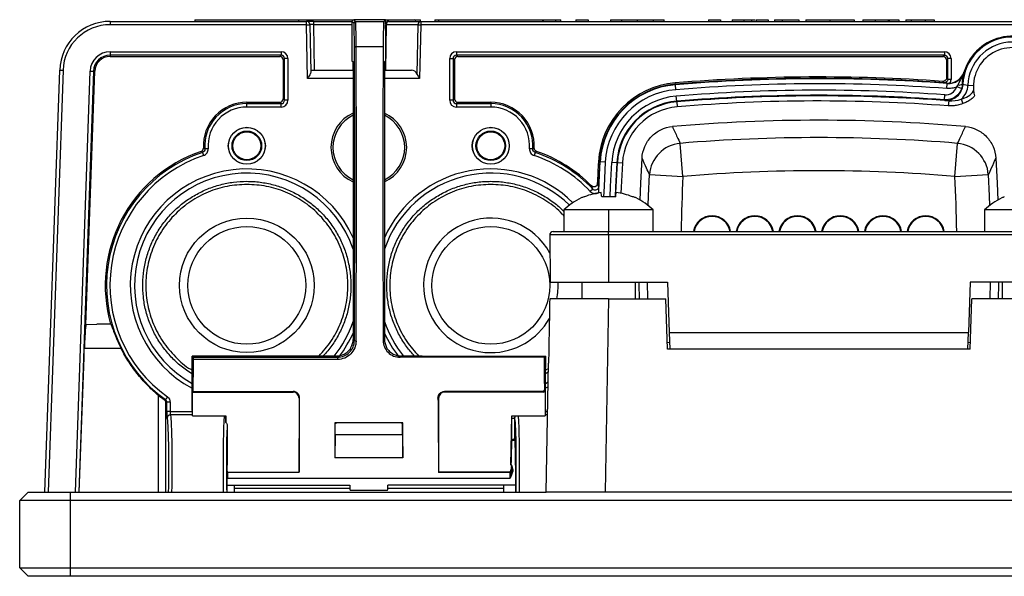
# Model space of a CAD drawing. Header units: millimetres. Extents: x 6 to 590, y 6 to 416.
# Tile 10 of 33: x 211 to 269, y 342 to 375. Entities that reach past the tile are written whole.
import ezdxf

# ---------------------------------------------------------------- set-up
doc = ezdxf.new("R2010")
doc.units = ezdxf.units.MM

msp = doc.modelspace()

# ---------------------------------------------------------------- linework, layer by layer
at = {"color": 7, "linetype": 'Continuous', "lineweight": 25}
for p, q in [((216.135, 375.139), (216.135, 374.939)), ((216.135, 375.139), (227.814, 375.139)), ((221.16, 375.239), (221.16, 375.139)), ((221.16, 375.239), (227.36, 375.239)), ((227.36, 375.139), (227.36, 375.239)), ((227.36, 375.239), (230.61, 375.239)), ((227.814, 374.939), (227.814, 375.139)), ((228.214, 375.139), (227.814, 375.139)), ((228.214, 375.139), (228.214, 374.942)), ((228.214, 375.139), (230.51, 375.139)), ((230.51, 375.139), (230.51, 372.8)), ((230.624, 375.025), (230.51, 375.139)), ((230.61, 375.239), (230.724, 375.125)), ((232.51, 375.239), (230.61, 375.239)), ((230.724, 375.125), (232.396, 375.125)), ((232.51, 375.239), (232.396, 375.125)), ((232.51, 374.976), (232.51, 375.239)), ((232.51, 375.239), (234.21, 375.239)), ((232.707, 375.139), (234.602, 375.139)), ((234.21, 375.239), (234.583, 375.239)), ((234.31, 375.139), (234.31, 375.139)), ((234.583, 375.139), (234.583, 375.239)), ((234.602, 375.139), (234.602, 374.939)), ((234.602, 375.139), (281.164, 375.139)), ((235.436, 375.239), (235.436, 375.139)), ((235.436, 375.239), (235.66, 375.239)), ((235.66, 375.239), (235.66, 375.139)), ((235.66, 375.239), (241.86, 375.239)), ((241.86, 375.139), (241.86, 375.239)), ((241.86, 375.239), (241.87, 375.239)), ((241.87, 375.239), (241.87, 375.139)), ((241.87, 375.239), (242.6, 375.239)), ((242.6, 375.239), (242.6, 375.139)), ((242.6, 375.239), (242.929, 375.239)), ((242.929, 375.139), (242.929, 375.239)), ((243.819, 375.239), (243.819, 375.139)), ((243.819, 375.239), (244.548, 375.239)), ((244.548, 375.239), (244.548, 375.139)), ((245.865, 375.239), (245.865, 375.139)), ((245.865, 375.239), (246.524, 375.239)), ((246.524, 375.239), (246.524, 375.139)), ((246.524, 375.239), (247.469, 375.239)), ((247.469, 375.239), (247.469, 375.139)), ((247.469, 375.239), (248.414, 375.239)), ((248.414, 375.239), (248.414, 375.139)), ((248.414, 375.239), (249.073, 375.239)), ((249.073, 375.139), (249.073, 375.239)), ((251.696, 375.239), (251.696, 375.139)), ((251.696, 375.239), (252.408, 375.239)), ((252.408, 375.239), (252.408, 375.139)), ((253.096, 375.239), (253.096, 375.139)), ((253.096, 375.239), (253.808, 375.239)), ((253.808, 375.239), (253.808, 375.139)), ((254.248, 375.239), (254.248, 375.139)), ((254.54, 375.239), (254.54, 375.139)), ((254.54, 375.239), (254.541, 375.239)), ((254.541, 375.239), (254.541, 375.139)), ((254.541, 375.239), (255.252, 375.239)), ((255.252, 375.239), (255.252, 375.139)), ((255.622, 375.239), (255.622, 375.139)), ((255.622, 375.239), (256.087, 375.239)), ((256.087, 375.239), (256.087, 375.139)), ((256.087, 375.239), (257.061, 375.239)), ((257.061, 375.239), (257.061, 375.139)), ((257.475, 375.239), (257.475, 375.139)), ((258.915, 375.239), (258.915, 375.139)), ((258.915, 375.239), (258.915, 375.239)), ((258.915, 375.239), (258.915, 375.139)), ((260.354, 375.239), (260.354, 375.139)), ((260.862, 375.239), (260.862, 375.139)), ((261.608, 375.239), (261.608, 375.139)), ((262.369, 375.239), (262.369, 375.139)), ((262.369, 375.239), (262.384, 375.239)), ((262.384, 375.239), (262.384, 375.139)), ((262.384, 375.239), (262.437, 375.239)), ((262.437, 375.239), (262.437, 375.139)), ((262.437, 375.239), (263.018, 375.239)), ((263.018, 375.239), (263.018, 375.139)), ((263.42, 375.239), (263.42, 375.139)), ((263.42, 375.239), (263.751, 375.239)), ((263.751, 375.239), (263.751, 375.139)), ((264.58, 375.239), (264.58, 375.139)), ((265.116, 375.239), (265.116, 375.139)), ((227.814, 374.939), (216.135, 374.939)), ((227.814, 374.939), (228.014, 374.942)), ((227.869, 371.739), (227.814, 374.939)), ((228.014, 374.942), (228.063, 372.139)), ((228.214, 374.942), (228.261, 372.239)), ((230.51, 374.942), (228.214, 374.942)), ((232.551, 374.942), (232.503, 372.239)), ((232.503, 374.706), (232.507, 374.942)), ((234.446, 374.942), (232.551, 374.942)), ((234.38, 372.002), (234.446, 374.942)), ((234.446, 374.942), (234.602, 374.939)), ((234.602, 374.939), (234.53, 371.739)), ((281.164, 374.939), (234.602, 374.939)), ((232.363, 373.618), (230.756, 373.618)), ((216.135, 373.332), (226.304, 373.332)), ((216.135, 373.332), (216.135, 373.132)), ((226.304, 373.132), (216.135, 373.132)), ((216.135, 373.132), (216.135, 373.052)), ((216.135, 373.052), (226.223, 373.052)), ((226.223, 373.052), (226.304, 373.132)), ((226.304, 373.332), (226.304, 373.132)), ((226.503, 372.932), (226.423, 372.852)), ((226.423, 372.852), (226.423, 370.526)), ((226.503, 370.445), (226.503, 372.932)), ((226.703, 372.932), (226.503, 372.932)), ((226.703, 372.932), (226.703, 370.445)), ((230.51, 372.8), (230.571, 372.739)), ((232.449, 372.739), (232.501, 372.79)), ((236.317, 370.445), (236.317, 372.932)), ((236.317, 372.932), (236.517, 372.932)), ((236.517, 372.932), (236.517, 370.445)), ((236.597, 372.852), (236.517, 372.932)), ((236.597, 372.852), (236.597, 370.526)), ((236.717, 373.332), (265.716, 373.332)), ((236.717, 373.332), (236.717, 373.132)), ((265.716, 373.132), (236.717, 373.132)), ((236.717, 373.132), (236.797, 373.052)), ((236.797, 373.052), (265.635, 373.052)), ((265.635, 373.052), (265.716, 373.132)), ((265.716, 373.332), (265.716, 373.132)), ((265.916, 372.932), (265.835, 372.852)), ((265.835, 372.852), (265.835, 371.77)), ((265.916, 371.683), (265.916, 372.932)), ((266.115, 372.932), (265.916, 372.932)), ((266.115, 372.932), (266.115, 371.683)), ((212.26, 347.139), (213.137, 372.244)), ((213.337, 372.237), (212.46, 347.139)), ((213.137, 372.244), (213.337, 372.237)), ((228.061, 372.239), (230.58, 372.239)), ((230.58, 372.239), (230.58, 356.23)), ((232.44, 372.239), (232.44, 356.23)), ((232.44, 372.239), (234.045, 372.239)), ((232.46, 372.239), (232.469, 372.758)), ((214.068, 347.139), (214.943, 372.18)), ((215.142, 372.174), (214.268, 347.139)), ((214.697, 357.101), (215.223, 372.171)), ((214.943, 372.18), (215.142, 372.174)), ((215.142, 372.174), (215.223, 372.171)), ((230.58, 371.739), (227.869, 371.739)), ((234.53, 371.739), (232.44, 371.739)), ((266.115, 371.683), (265.916, 371.683)), ((266.899, 372.161), (266.914, 372.144)), ((249.728, 371.399), (249.722, 371.479)), ((249.729, 371.392), (249.728, 371.399)), ((249.731, 371.373), (249.729, 371.392)), ((249.755, 371.074), (249.731, 371.373)), ((265.701, 371.477), (265.701, 371.484)), ((265.863, 371.145), (265.885, 371.444)), ((265.885, 371.444), (265.871, 371.464)), ((266.735, 371.14), (266.451, 371.238)), ((266.788, 371.415), (266.818, 371.39)), ((226.423, 370.526), (226.503, 370.445)), ((226.703, 370.445), (226.503, 370.445)), ((236.517, 370.445), (236.317, 370.445)), ((236.517, 370.445), (236.597, 370.526)), ((249.812, 370.393), (249.787, 370.692)), ((265.717, 370.47), (265.739, 370.77)), ((265.746, 370.438), (265.717, 370.47)), ((266.72, 370.507), (266.812, 370.246)), ((224.26, 370.326), (224.26, 370.246)), ((224.26, 370.326), (226.223, 370.326)), ((224.26, 370.046), (224.26, 370.246)), ((224.26, 370.246), (226.304, 370.246)), ((226.304, 370.046), (224.26, 370.046)), ((226.304, 370.246), (226.223, 370.326)), ((226.304, 370.046), (226.304, 370.246)), ((236.797, 370.326), (236.717, 370.246)), ((236.717, 370.246), (238.76, 370.246)), ((236.717, 370.246), (236.717, 370.046)), ((238.76, 370.046), (236.717, 370.046)), ((236.797, 370.326), (238.76, 370.326)), ((238.76, 370.326), (238.76, 370.246)), ((238.76, 370.246), (238.76, 370.046)), ((249.815, 370.355), (249.812, 370.393)), ((249.815, 370.355), (249.84, 370.056)), ((265.974, 370.413), (265.951, 370.114)), ((221.96, 367.567), (221.76, 367.552)), ((241.26, 367.552), (241.061, 367.567)), ((250.18, 365.923), (250.016, 367.886)), ((266.34, 365.923), (266.504, 367.886)), ((221.624, 367.348), (221.687, 367.158)), ((241.396, 367.348), (241.333, 367.158)), ((245.236, 366.784), (245.156, 366.789)), ((245.236, 366.784), (245.243, 366.784)), ((245.262, 366.783), (245.243, 366.784)), ((245.562, 366.766), (245.262, 366.783)), ((246.244, 366.728), (245.944, 366.744)), ((246.282, 366.725), (246.244, 366.728)), ((246.582, 366.709), (246.282, 366.725)), ((248.19, 366.023), (250.18, 365.923)), ((266.34, 365.923), (268.33, 366.023)), ((244.818, 365.166), (244.673, 365.029)), ((245.163, 365.295), (245.17, 365.295)), ((243.11, 363.925), (243.11, 362.639)), ((245.76, 363.925), (243.11, 363.925)), ((245.76, 363.925), (245.76, 362.639)), ((248.41, 363.925), (245.76, 363.925)), ((248.41, 362.639), (248.41, 363.925)), ((268.11, 363.925), (268.11, 362.639)), ((270.76, 363.925), (268.11, 363.925)), ((242.262, 362.437), (242.286, 359.639)), ((245.76, 362.437), (242.262, 362.437)), ((242.462, 362.639), (245.76, 362.639)), ((245.76, 362.437), (245.76, 362.639)), ((245.76, 362.639), (270.76, 362.639)), ((270.76, 362.437), (245.76, 362.437)), ((245.76, 362.437), (245.76, 359.639)), ((242.286, 359.639), (245.76, 359.639)), ((244.162, 359.639), (244.162, 358.639)), ((245.76, 359.639), (249.26, 359.639)), ((247.358, 358.639), (247.358, 359.639)), ((248.092, 358.639), (248.073, 359.639)), ((249.26, 359.639), (249.365, 356.639)), ((267.26, 359.639), (267.155, 356.639)), ((270.76, 359.639), (267.26, 359.639)), ((268.447, 359.639), (268.428, 358.639)), ((269.162, 359.639), (269.162, 358.639)), ((245.76, 358.639), (242.261, 358.639)), ((245.76, 358.639), (245.559, 347.139)), ((245.76, 358.639), (249.16, 358.639)), ((249.265, 355.639), (249.16, 358.639)), ((267.255, 355.639), (267.36, 358.639)), ((270.76, 358.639), (267.36, 358.639)), ((215.35, 357.116), (214.697, 357.101)), ((216.176, 357.139), (215.348, 357.139)), ((249.365, 356.639), (267.155, 356.639)), ((249.365, 356.639), (249.4, 355.639)), ((267.12, 355.639), (267.155, 356.639)), ((230.58, 356.23), (230.653, 356.157)), ((232.366, 356.156), (232.44, 356.23)), ((249.251, 356.048), (249.385, 356.055)), ((267.135, 356.055), (267.27, 356.048)), ((216.788, 355.691), (214.602, 355.691)), ((221.01, 354.565), (221.01, 355.239)), ((221.01, 355.239), (221.086, 355.163)), ((228.332, 355.239), (221.01, 355.239)), ((229.571, 355.239), (228.332, 355.239)), ((229.647, 355.163), (229.571, 355.239)), ((233.449, 355.239), (233.371, 355.161)), ((234.688, 355.239), (233.449, 355.239)), ((234.688, 355.239), (242.01, 355.239)), ((242.01, 355.239), (241.932, 355.161)), ((242.01, 355.239), (242.01, 354.565)), ((267.255, 355.639), (249.265, 355.639)), ((221.086, 355.163), (229.647, 355.163)), ((229.647, 355.033), (221.088, 355.033)), ((229.647, 355.163), (229.647, 355.033)), ((241.932, 355.161), (233.371, 355.161)), ((242.059, 347.139), (242.193, 354.812)), ((221.01, 352.039), (221.01, 354.565)), ((242.01, 352.039), (242.01, 354.565)), ((242.184, 354.295), (242.01, 354.188)), ((242.01, 353.607), (242.174, 353.702)), ((221.076, 353.13), (221.036, 353.09)), ((221.036, 351.678), (221.036, 353.09)), ((221.036, 353.09), (227.01, 353.09)), ((221.076, 353.13), (227.01, 353.13)), ((227.01, 353.09), (227.01, 353.13)), ((241.844, 353.13), (236.01, 353.13)), ((236.01, 353.13), (236.01, 353.09)), ((241.884, 353.09), (236.01, 353.09)), ((241.884, 353.09), (241.844, 353.13)), ((241.944, 353.231), (241.984, 353.19)), ((241.984, 353.19), (241.984, 351.678)), ((219.536, 352.814), (219.42, 352.651)), ((219.503, 351.932), (219.503, 352.489)), ((219.703, 352.489), (219.503, 352.489)), ((219.703, 352.489), (219.703, 351.932)), ((227.399, 352.739), (227.362, 352.739)), ((227.362, 352.739), (227.362, 348.335)), ((235.659, 352.739), (235.622, 352.739)), ((235.659, 352.739), (235.659, 348.361)), ((219.703, 351.932), (219.503, 351.932)), ((219.703, 351.932), (221.025, 351.932)), ((221.034, 351.739), (219.728, 351.739)), ((242.14, 351.739), (241.986, 351.739)), ((241.996, 351.932), (242.143, 351.932)), ((219.52, 351.529), (219.517, 351.532)), ((221.036, 351.678), (223.01, 351.678)), ((223.017, 351.287), (223.01, 351.678)), ((223.01, 351.678), (223.01, 351.433)), ((233.536, 351.272), (229.484, 351.272)), ((229.484, 351.272), (229.51, 351.245)), ((229.51, 350.57), (229.51, 351.245)), ((229.51, 351.245), (229.567, 351.245)), ((229.592, 351.271), (229.567, 351.245)), ((233.428, 351.271), (233.453, 351.245)), ((233.51, 351.245), (233.453, 351.245)), ((233.536, 351.272), (233.51, 351.245)), ((233.51, 350.57), (233.51, 351.245)), ((239.957, 348.739), (240.01, 351.678)), ((240.01, 351.678), (241.984, 351.678)), ((240.01, 350.239), (240.01, 351.678)), ((240.167, 351.532), (240.01, 351.532)), ((240.167, 351.532), (240.167, 350.309)), ((240.17, 351.529), (240.167, 351.532)), ((223.09, 351.108), (223.09, 349.296)), ((229.51, 350.57), (229.493, 349.188)), ((229.51, 350.57), (233.51, 350.57)), ((233.51, 350.57), (233.527, 349.188)), ((240.01, 350.239), (240.197, 350.239)), ((233.527, 349.188), (229.493, 349.188)), ((223.086, 347.139), (223.087, 348.739)), ((223.087, 348.328), (223.11, 348.333)), ((223.126, 348.335), (227.362, 348.335)), ((235.659, 348.361), (239.91, 348.361)), ((239.91, 348.312), (235.659, 348.312)), ((239.91, 348.361), (239.91, 348.312)), ((239.91, 348.361), (239.974, 348.323)), ((239.91, 347.977), (239.91, 348.312)), ((239.955, 348.435), (240.008, 348.403)), ((240.01, 348.739), (239.957, 348.739)), ((239.989, 348.545), (240.024, 348.541)), ((240.233, 348.739), (240.234, 347.139)), ((223.11, 347.977), (239.91, 347.977)), ((211.26, 347.139), (210.76, 346.639)), ((211.26, 347.139), (213.76, 347.139)), ((213.76, 347.139), (213.76, 346.639)), ((213.76, 347.139), (242.059, 347.139)), ((223.086, 347.56), (230.381, 347.56)), ((223.503, 347.56), (223.506, 347.37)), ((230.386, 347.37), (223.506, 347.37)), ((223.506, 347.37), (223.51, 347.139)), ((232.624, 347.239), (230.397, 347.239)), ((239.514, 347.37), (232.634, 347.37)), ((240.234, 347.56), (232.64, 347.56)), ((239.514, 347.37), (239.51, 347.139)), ((239.518, 347.56), (239.514, 347.37)), ((245.559, 347.139), (242.059, 347.139)), ((270.961, 347.139), (245.559, 347.139)), ((213.76, 346.639), (210.76, 346.639)), ((210.76, 342.639), (210.76, 346.639)), ((213.76, 346.639), (213.76, 342.639)), ((322.76, 346.639), (213.76, 346.639)), ((210.76, 342.639), (213.76, 342.639)), ((210.76, 342.639), (211.26, 342.139)), ((213.76, 342.639), (213.76, 342.139)), ((213.76, 342.639), (322.76, 342.639)), ((213.76, 342.139), (211.26, 342.139)), ((322.76, 342.139), (213.76, 342.139))]:
    msp.add_line(p, q, dxfattribs=at)
at = {"color": 7, "linetype": 'Continuous', "lineweight": 25, "flags": 128}
for points in [[(265.835, 371.77), (265.842, 371.762), (265.879, 371.722), (265.916, 371.683)], [(265.701, 371.484), (265.687, 371.499), (265.628, 371.563), (265.621, 371.57)], [(267.116, 371.352), (267.43, 371.328), (267.443, 371.327)], [(247.629, 364.515), (247.669, 365.51), (247.747, 367.008)], [(268.773, 367.008), (268.852, 365.51), (268.891, 364.515)], [(245.175, 364.938), (245.191, 365.34), (245.262, 366.783)], [(245.562, 366.766), (245.491, 365.328), (245.467, 364.708)], [(245.85, 364.707), (245.874, 365.312), (245.944, 366.744)], [(246.244, 366.728), (246.174, 365.299), (246.15, 364.689)], [(246.197, 364.934), (246.212, 365.297), (246.282, 366.725)], [(246.582, 366.709), (246.512, 365.285), (246.497, 364.912)], [(248.115, 364.187), (248.135, 364.77), (248.19, 366.023)], [(268.33, 366.023), (268.385, 364.77), (268.406, 364.187)], [(247.596, 358.639), (247.579, 359.508), (247.577, 359.639)], [(268.943, 359.639), (268.941, 359.508), (268.925, 358.639)], [(242.169, 353.41), (242.06, 353.349), (242.01, 353.323)], [(219.503, 352.489), (219.478, 352.475), (219.445, 352.459)], [(223.11, 348.333), (223.11, 348.288), (223.11, 348.244), (223.11, 348.199), (223.11, 348.155), (223.11, 348.11), (223.11, 348.066), (223.11, 348.022), (223.11, 347.977)]]:
    msp.add_lwpolyline(points, dxfattribs=at)
at = {"color": 7, "linetype": 'Continuous', "lineweight": 25}
for centre, radius in [((224.26, 367.739), 1.1), ((224.26, 367.739), 1.091), ((238.76, 367.739), 1.1), ((238.76, 367.739), 1.091), ((224.26, 367.739), 0.88), ((224.26, 367.739), 0.83), ((238.76, 367.739), 0.88), ((238.76, 367.739), 0.83), ((224.26, 359.439), 4), ((224.26, 359.439), 3.5), ((238.76, 359.439), 3.5)]:
    msp.add_circle(centre, radius, dxfattribs=at)
for centre, radius, start, end in [((216.135, 372.139), 3, 90, 178), ((227.814, 374.939), 0.2, 1, 90), ((230.724, 375.025), 0.1, 90.02044, 179.97956), ((232.707, 374.939), 0.2, 90, 179), ((232.731, 374.959), 0.181, 97.73399, 185.32344), ((234.626, 374.959), 0.181, 97.73399, 185.32344), ((216.135, 372.139), 2.8, 90, 178), ((232.529, 374.022), 0.92, 88.63585, 91.36415), ((269.76, 371.259), 2.945, 290.4235, 177.43979), ((269.76, 371.259), 3, 37.78728, 162.50101), ((230.734, 373.494), 0.126, 79.77154, 127.92049), ((269.76, 371.259), 2.646, 291.00021, 177.97593), ((269.76, 371.259), 2.318, 275.28252, 193.92366), ((216.135, 372.139), 1.193, 90, 178), ((216.135, 372.139), 0.993, 90, 178), ((216.135, 372.139), 0.913, 90, 178), ((258.26, 268.846), 102.987, 85.90148, 94.75575), ((258.26, 268.846), 102.907, 85.85339, 94.75575), ((258.26, 268.846), 102.9, 85.75814, 94.75575), ((258.26, 268.846), 102.881, 85.74973, 94.75575), ((250.135, 366.509), 4.987, 94.75575, 176.78273), ((250.135, 366.509), 4.907, 94.75575, 176.78273), ((250.135, 366.509), 4.9, 94.75575, 176.78273), ((250.135, 366.509), 4.881, 94.75575, 176.78273), ((250.135, 366.509), 4.581, 94.75575, 176.78273), ((258.26, 268.846), 102.581, 85.74973, 94.75575), ((258.26, 268.846), 102.197, 85.80339, 94.75575), ((265.819, 371.435), 1, 311.2364, 357.43459), ((266.595, 371.685), 0.331, 257.90863, 305.64302), ((265.953, 371.381), 1.163, 311.2786, 358.56734), ((250.135, 366.509), 4.197, 94.75575, 176.78273), ((258.26, 268.846), 101.897, 85.80339, 94.75575), ((258.26, 268.846), 101.859, 85.65684, 94.75575), ((265.819, 371.435), 1, 265.79107, 311.23708), ((224.26, 367.739), 2.587, 90, 182.97662), ((224.26, 367.739), 2.507, 90, 184.26566), ((224.26, 367.739), 2.307, 90, 184.26566), ((238.76, 367.739), 2.587, 357.02338, 90), ((238.76, 367.739), 2.507, 355.73434, 90), ((238.76, 367.739), 2.307, 355.73434, 90), ((250.135, 366.509), 3.897, 94.75575, 176.78273), ((250.135, 366.509), 3.859, 94.75575, 176.78273), ((250.135, 366.509), 3.559, 94.75575, 176.78273), ((258.26, 268.846), 101.559, 85.65684, 94.75575), ((231.51, 367.639), 2.25, 114.41943, 245.58057), ((231.51, 367.638), 2.133, 115.85801, 244.14199), ((231.51, 367.639), 2.25, 294.41943, 65.58057), ((231.51, 367.638), 2.133, 295.85801, 64.14199), ((258.26, 268.846), 100.413, 85.02465, 94.97535), ((258.26, 268.846), 99.382, 85.24186, 94.75814), ((250.199, 365.88), 2.014, 95.20875, 175.92006), ((266.321, 365.88), 2.014, 4.07994, 84.79125), ((224.26, 359.439), 8.417, 108.84494, 195.95244), ((224.26, 359.439), 8.337, 108.43216, 234.50512), ((224.26, 359.439), 8.137, 108.43216, 234.50512), ((238.76, 359.439), 8.137, 43.39117, 71.56784), ((238.76, 359.439), 8.337, 43.39117, 71.56784), ((238.76, 359.439), 8.417, 44.64508, 71.15506), ((224.26, 359.439), 6.926, 24.15062, 242.01477), ((238.76, 359.439), 6.926, 45.24105, 155.84938), ((347.981, 361.009), 102.987, 176.78273, 177.50865), ((347.981, 361.009), 102.9, 176.78273, 177.80364), ((347.981, 361.009), 102.907, 176.78273, 177.61291), ((224.26, 359.439), 6.676, 18.80115, 240.86848), ((238.76, 359.439), 6.676, 45.58672, 161.19885), ((347.981, 361.009), 97.924, 177.12352, 179.04624), ((258.26, 268.846), 97.412, 85.24186, 94.75814), ((168.54, 361.009), 97.924, 0.95376, 2.87648), ((245.76, 361.229), 3.78, 115.59167, 134.51197), ((245.76, 361.229), 3.78, 113.0583, 115.59167), ((245.751, 361.198), 3.785, 96.5778, 111.99727), ((242.206, 364.341), 3.172, 6.6243, 11.20732), ((249.314, 364.341), 3.172, 168.79268, 173.3757), ((245.769, 361.198), 3.785, 68.00273, 83.4222), ((245.76, 361.229), 3.78, 64.40833, 66.95418), ((245.76, 361.229), 3.78, 45.48803, 64.40833), ((270.76, 361.229), 3.78, 115.59167, 134.51197), ((270.76, 361.229), 3.78, 113.0583, 115.59167), ((238.76, 359.439), 4, 28.62176, 270), ((251.91, 362.459), 1.12, 90, 170.75164), ((251.91, 362.459), 1.083, 90, 170.43229), ((251.91, 362.459), 1.12, 9.24836, 90), ((251.91, 362.459), 1.083, 9.56771, 90), ((254.45, 362.459), 1.12, 90, 170.75164), ((254.45, 362.459), 1.083, 90, 170.43229), ((254.45, 362.459), 1.12, 9.24836, 90), ((254.45, 362.459), 1.083, 9.56771, 90), ((256.99, 362.459), 1.12, 90, 170.75164), ((256.99, 362.459), 1.083, 90, 170.43229), ((256.99, 362.459), 1.12, 9.24836, 90), ((256.99, 362.459), 1.083, 9.56771, 90), ((259.53, 362.459), 1.12, 90, 170.75164), ((259.53, 362.459), 1.083, 90, 170.43229), ((259.53, 362.459), 1.12, 9.24836, 90), ((259.53, 362.459), 1.083, 9.56771, 90), ((262.07, 362.459), 1.12, 90, 170.75164), ((262.07, 362.459), 1.083, 90, 170.43229), ((262.07, 362.459), 1.12, 9.24836, 90), ((262.07, 362.459), 1.083, 9.56771, 90), ((264.61, 362.459), 1.12, 90, 170.75164), ((264.61, 362.459), 1.083, 90, 170.43229), ((264.61, 362.459), 1.12, 9.24836, 90), ((264.61, 362.459), 1.083, 9.56771, 90), ((242.462, 362.439), 0.2, 90, 180.5), ((238.76, 359.439), 4, 348.46304, 2.86598), ((224.26, 359.439), 6.676, 321.01507, 341.19885), ((238.76, 359.439), 6.676, 198.80115, 218.98493), ((238.76, 359.439), 4, 270, 330.45874), ((224.26, 359.439), 6.926, 322.59251, 335.84938), ((238.76, 359.439), 6.926, 204.15062, 217.56038), ((230.73, 356.248), 0.119, 229.323, 280.67875), ((227.01, 352.739), 0.352, 0, 90), ((236.01, 352.739), 0.352, 90, 180), ((202.85, 384.077), 35.526, 297.69583, 297.8012), ((219.717, 351.532), 0.2, 148.56641, 179.92522), ((239.912, 348.483), 0.171, 269.25371, 290.94301), ((239.973, 348.037), 0.368, 76.15881, 84.53261), ((240.228, 347.793), 0.775, 102.54567, 105.21)]:
    msp.add_arc(centre, radius, start, end, dxfattribs=at)
for centre, major_axis, ratio, start_param, end_param in [((230.61, 375.139), (0.0707, -0.0707), 0.999695, 2.356347, 3.926839), ((230.724, 373.125), (0, 2), 0.016582, 4.961392, 6.265732), ((232.396, 373.125), (0, 2), 0.017455, 0.017453, 1.321793), ((234.21, 375.139), (0.0908, 0.0425), 0.997618, 5.846246, 7.415211), ((228.214, 374.939), (0.2, -0.003), 0.017429, 1.57171, 3.142201), ((230.624, 373.125), (0, 1.9), 0.017455, 4.961392, 6.265732), ((232.501, 363.176), (0.001, 11.532), 0.000303, 0.017451, 0.585023), ((230.083, 365.239), (0, 33.9), 0.017455, 4.441185, 4.961392), ((230.183, 365.239), (0, 34), 0.017404, 4.441185, 4.961392), ((232.938, 365.239), (0, 34), 0.017455, 1.321793, 1.841237), ((226.223, 372.851), (-0.142, -0.142), 0.998783, 2.356803, 3.926382), ((226.303, 372.932), (-0.283, -0.283), 0.998783, 2.356803, 3.926382), ((226.303, 372.932), (0.142, 0.142), 0.996359, 5.498396, 7.067974), ((236.717, 372.932), (-0.283, 0.283), 0.998783, 5.498396, 7.067974), ((236.717, 372.932), (0.142, -0.142), 0.996359, 2.356803, 3.926382), ((236.798, 372.851), (-0.142, 0.142), 0.998783, 5.498396, 7.067974), ((265.635, 372.851), (-0.142, -0.142), 0.998783, 2.356803, 3.926382), ((265.715, 372.932), (-0.283, -0.283), 0.998783, 2.356803, 3.926382), ((265.715, 372.932), (0.142, 0.142), 0.996359, 5.498396, 7.067974), ((230.571, 372.239), (0, 0.5), 0.017455, 4.712389, 6.283185), ((232.449, 372.239), (0, 0.5), 0.017455, 0, 1.570796), ((234.034, 371.739), (0.031, 0.499), 0.798894, 5.316947, 6.332629), ((226.223, 370.526), (-0.142, 0.142), 0.998783, 2.356803, 3.926382), ((226.303, 370.446), (-0.283, 0.283), 0.998783, 2.356803, 3.926382), ((226.303, 370.446), (0.142, -0.142), 0.996359, 5.498396, 7.067974), ((236.717, 370.446), (-0.283, -0.283), 0.998783, 5.498396, 7.067974), ((236.717, 370.446), (0.142, 0.142), 0.996359, 2.356803, 3.926382), ((236.798, 370.526), (-0.142, -0.142), 0.998783, 5.498396, 7.067974), ((245.625, 350.874), (7.001, 401.076), 0.008725, 1.551586, 1.561056), ((229.58, 356.23), (0.707, -0.707), 0.999695, 0.271911, 0.785246), ((233.44, 356.23), (-0.707, -0.707), 0.999695, 5.497939, 6.011274), ((220.521, 365.239), (0, 34), 0.017455, 4.348256, 4.40752), ((221.086, 355.063), (0, 0.1), 0.017455, 4.40752, 6.265732), ((242.499, 365.239), (0, 34), 0.017455, 1.871732, 1.931763), ((241.884, 353.19), (0.0707, -0.0707), 0.999695, 5.502227, 7.068431), ((226.847, 365.239), (0, 34), 0.017455, 4.192043, 4.335911), ((236.173, 365.239), (0, 34), 0.017455, 1.947274, 2.091927), ((219.517, 351.932), (0, 0.4), 0.034921, 1.570796, 3.106686), ((219.717, 351.932), (0, 0.2), 0.069842, 1.570796, 3.106686), ((219.728, 348.739), (0, 3), 0.032593, 4.149853, 6.283185), ((221.01, 348.739), (0, 3.3), 0.017455, 5.811323, 6.283185), ((242.01, 348.739), (0, 3.3), 0.017455, 0, 0.471862), ((219.528, 348.739), (0, 2.8), 0.034921, 6.23945, 6.36569), ((219.528, 348.739), (0, 2.8), 0.034921, 4.104143, 6.23945), ((222.943, 348.739), (0, 3), 0.032593, 0.201358, 2.133333), ((229.755, 365.239), (0, 34), 0.008727, 1.994128, 2.062434), ((233.266, 365.239), (0, 34), 0.008727, 4.220751, 4.289057), ((240.367, 351.532), (0.142, -0.142), 0.996359, 3.108836, 3.926382), ((240.178, 348.739), (0, 2.8), 0.034921, 6.23945, 6.36569), ((240.178, 348.739), (0, 2.8), 0.034921, 4.104143, 6.23945), ((240.378, 348.739), (0, 3), 0.032593, 4.149853, 6.081827), ((223.142, 348.739), (0, 2.8), 0.034921, 0.562404, 2.179042), ((239.983, 348.739), (0.027, 1.5), 0.017452, 0.000318, 1.571111), ((240.178, 348.739), (0, 1.6), 0.034921, 4.712389, 6.476245), ((223.143, 348.739), (0, 1.6), 0.034921, 1.215375, 1.570796), ((235.66, 348.361), (0, 0.1), 0.017455, 1.570796, 2.091927), ((230.397, 348.739), (0, 1.5), 0.017455, 2.475057, 3.141593), ((232.624, 348.739), (0, 1.5), 0.017455, 3.141593, 3.808128)]:
    msp.add_ellipse(centre, major_axis=major_axis, ratio=ratio, start_param=start_param, end_param=end_param, dxfattribs=at)
for points, knots in [([(253.808, 375.239), (253.826, 375.239), (253.861, 375.239), (253.914, 375.239), (253.966, 375.239), (254.018, 375.239), (254.07, 375.239), (254.126, 375.239), (254.186, 375.239), (254.227, 375.239), (254.248, 375.239)], [0, 0, 0, 0, 0.147751, 0.28618, 0.414638, 0.532885, 0.645437, 0.759813, 0.877411, 1, 1, 1, 1]), ([(254.248, 375.239), (254.301, 375.239), (254.38, 375.239), (254.453, 375.239), (254.471, 375.239), (254.477, 375.239)], [0, 0, 0, 0, 0.574666, 0.863471, 1, 1, 1, 1]), ([(257.475, 375.239), (257.477, 375.239), (257.48, 375.239), (257.5, 375.239), (257.531, 375.239), (257.575, 375.239), (257.63, 375.239), (257.696, 375.239), (257.776, 375.239), (257.866, 375.239), (257.967, 375.239), (258.077, 375.239), (258.195, 375.239), (258.323, 375.239), (258.459, 375.239), (258.603, 375.239), (258.756, 375.239), (258.861, 375.239), (258.915, 375.239)], [0, 0, 0, 0, 0.076722, 0.149543, 0.218568, 0.284527, 0.347832, 0.408752, 0.468442, 0.527056, 0.585091, 0.641836, 0.698357, 0.755073, 0.813213, 0.872791, 0.934936, 1, 1, 1, 1]), ([(258.915, 375.239), (258.969, 375.239), (259.074, 375.239), (259.227, 375.239), (259.372, 375.239), (259.508, 375.239), (259.636, 375.239), (259.754, 375.239), (259.864, 375.239), (259.964, 375.239), (260.055, 375.239), (260.133, 375.239), (260.201, 375.239), (260.255, 375.239), (260.298, 375.239), (260.329, 375.239), (260.349, 375.239), (260.352, 375.239), (260.354, 375.239)], [0, 0, 0, 0, 0.065331, 0.127463, 0.187306, 0.245435, 0.302139, 0.358649, 0.415382, 0.473205, 0.531807, 0.591333, 0.652367, 0.715659, 0.781529, 0.850487, 0.923294, 1, 1, 1, 1]), ([(260.862, 375.239), (260.862, 375.239), (260.862, 375.239), (260.87, 375.239), (260.883, 375.239), (260.903, 375.239), (260.927, 375.239), (260.959, 375.239), (260.994, 375.239), (261.037, 375.239), (261.085, 375.239), (261.14, 375.239), (261.202, 375.239), (261.27, 375.239), (261.345, 375.239), (261.427, 375.239), (261.515, 375.239), (261.576, 375.239), (261.608, 375.239)], [0, 0, 0, 0, 0.078332, 0.152287, 0.222627, 0.289761, 0.353332, 0.414529, 0.472982, 0.530125, 0.585484, 0.640164, 0.694792, 0.750317, 0.807644, 0.86796, 0.931759, 1, 1, 1, 1]), ([(261.608, 375.239), (261.647, 375.239), (261.725, 375.239), (261.837, 375.239), (261.941, 375.239), (262.037, 375.239), (262.127, 375.239), (262.212, 375.239), (262.294, 375.239), (262.343, 375.239), (262.369, 375.239)], [0, 0, 0, 0, 0.133899, 0.260174, 0.381484, 0.500335, 0.619236, 0.741892, 0.868306, 1, 1, 1, 1]), ([(263.751, 375.239), (263.751, 375.239), (263.751, 375.239), (263.76, 375.239), (263.774, 375.239), (263.795, 375.239), (263.822, 375.239), (263.855, 375.239), (263.894, 375.239), (263.94, 375.239), (263.993, 375.239), (264.054, 375.239), (264.123, 375.239), (264.2, 375.239), (264.284, 375.239), (264.375, 375.239), (264.475, 375.239), (264.544, 375.239), (264.58, 375.239)], [0, 0, 0, 0, 0.073647, 0.143225, 0.209334, 0.272507, 0.33248, 0.390803, 0.446882, 0.502257, 0.557283, 0.612125, 0.668602, 0.727328, 0.788866, 0.854821, 0.924654, 1, 1, 1, 1]), ([(264.58, 375.239), (264.608, 375.239), (264.663, 375.239), (264.743, 375.239), (264.817, 375.239), (264.907, 375.239), (265.006, 375.239), (265.081, 375.239), (265.116, 375.239)], [0, 0, 0, 0, 0.1555, 0.302249, 0.440441, 0.569074, 0.801056, 1, 1, 1, 1]), ([(228.063, 372.139), (228.063, 372.087), (228.033, 372.021), (227.958, 371.883), (227.914, 371.811), (227.869, 371.739)], [0, 0, 0, 0, 0.5, 0.5, 1, 1, 1, 1]), ([(265.835, 371.77), (265.835, 371.714), (265.811, 371.66), (265.731, 371.586), (265.676, 371.566), (265.621, 371.57)], [0, 0, 0, 0, 0.5, 0.5, 1, 1, 1, 1]), ([(265.916, 371.683), (265.916, 371.628), (265.892, 371.574), (265.812, 371.499), (265.756, 371.48), (265.701, 371.484)], [0, 0, 0, 0, 0.5, 0.5, 1, 1, 1, 1]), ([(265.885, 371.444), (266.11, 371.427), (266.335, 371.487), (266.708, 371.742), (266.847, 371.928), (266.914, 372.144)], [0, 0, 0, 0, 0.5, 0.5, 1, 1, 1, 1]), ([(266.052, 371.467), (266.243, 371.488), (266.43, 371.566), (266.728, 371.81), (266.84, 371.975), (266.899, 372.161)], [0, 0, 0, 0, 0.5, 0.5, 1, 1, 1, 1]), ([(266.526, 371.361), (266.557, 371.43), (266.593, 371.495), (266.667, 371.622), (266.705, 371.684), (266.81, 371.874), (266.871, 372.006), (266.914, 372.144)], [0, 0, 0, 0, 0.25, 0.25, 0.5, 0.5, 1, 1, 1, 1]), ([(266.788, 371.415), (266.793, 371.503), (266.801, 371.585), (266.82, 371.735), (266.832, 371.805), (266.845, 371.87)], [0, 0, 0, 0, 0.5, 0.5, 1, 1, 1, 1]), ([(265.739, 370.77), (265.893, 370.758), (266.048, 370.799), (266.303, 370.967), (266.401, 371.094), (266.451, 371.238)], [0, 0, 0, 0, 0.5, 0.5, 1, 1, 1, 1]), ([(266.451, 371.238), (266.358, 371.2), (266.26, 371.173), (266.063, 371.142), (265.963, 371.137), (265.863, 371.145)], [0, 0, 0, 0, 0.5, 0.5, 1, 1, 1, 1]), ([(266.596, 370.876), (266.497, 370.74), (266.361, 370.63), (266.056, 370.489), (265.886, 370.458), (265.717, 370.47)], [0, 0, 0, 0, 0.5, 0.5, 1, 1, 1, 1]), ([(265.974, 370.413), (265.9, 370.42), (265.844, 370.425), (265.767, 370.433), (265.747, 370.436), (265.746, 370.438)], [0, 0, 0, 0, 0.5, 0.5, 1, 1, 1, 1]), ([(266.72, 370.507), (266.866, 370.55), (267.005, 370.608), (267.261, 370.77), (267.378, 370.875), (267.456, 371.008)], [0, 0, 0, 0, 0.5, 0.5, 1, 1, 1, 1]), ([(267.51, 370.701), (267.491, 370.679), (267.419, 370.598), (267.271, 370.473), (267.055, 370.341), (266.895, 370.278), (266.812, 370.246)], [0, 0, 0, 0, 0.104352, 0.3874238, 0.683618, 1, 1, 1, 1]), ([(266.812, 370.246), (266.761, 370.229), (266.662, 370.196), (266.512, 370.158), (266.367, 370.13), (266.225, 370.113), (266.087, 370.107), (265.996, 370.111), (265.951, 370.114)], [0, 0, 0, 0, 0.182935, 0.358396, 0.527045, 0.689627, 0.846973, 1, 1, 1, 1]), ([(247.747, 367.008), (247.761, 367.246), (247.816, 367.476), (248.005, 367.913), (248.136, 368.11), (248.382, 368.367), (248.471, 368.444), (248.662, 368.583), (248.764, 368.644), (249.085, 368.797), (249.314, 368.86), (249.552, 368.881)], [0, 0, 0, 0, 0.25, 0.25, 0.5, 0.5, 0.625, 0.625, 0.75, 0.75, 1, 1, 1, 1]), ([(249.552, 368.881), (249.647, 368.674), (249.744, 368.467), (249.841, 368.259), (249.899, 368.135), (249.958, 368.01), (250.016, 367.886)], [0, 0, 0, 0, 0.003716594, 0.003716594, 0.003716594, 0.005949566, 0.005949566, 0.005949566, 0.005949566]), ([(266.504, 367.886), (266.563, 368.01), (266.621, 368.135), (266.679, 368.259), (266.777, 368.467), (266.873, 368.674), (266.969, 368.881)], [0, 0, 0, 0, 0.002232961, 0.002232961, 0.002232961, 0.005949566, 0.005949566, 0.005949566, 0.005949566]), ([(266.969, 368.881), (267.206, 368.86), (267.434, 368.798), (267.756, 368.644), (267.857, 368.584), (268.047, 368.446), (268.138, 368.367), (268.302, 368.196), (268.375, 368.105), (268.505, 367.909), (268.563, 367.803), (268.704, 367.478), (268.759, 367.246), (268.773, 367.008)], [0, 0, 0, 0, 0.25, 0.25, 0.375, 0.375, 0.5, 0.5, 0.625, 0.625, 0.75, 0.75, 1, 1, 1, 1]), ([(221.541, 367.405), (221.582, 367.419), (221.618, 367.446), (221.667, 367.518), (221.679, 367.561), (221.676, 367.604)], [0, 0, 0, 0, 0.5, 0.5, 1, 1, 1, 1]), ([(221.76, 367.552), (221.764, 367.508), (221.752, 367.464), (221.703, 367.39), (221.666, 367.362), (221.624, 367.348)], [0, 0, 0, 0, 0.5, 0.5, 1, 1, 1, 1]), ([(221.676, 367.604), (221.679, 367.603), (221.681, 367.602), (221.683, 367.6), (221.709, 367.584), (221.735, 367.568), (221.76, 367.552)], [-0.000193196, -0.000193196, -0.000193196, -0.000193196, 0, 0, 0, 0.002115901, 0.002115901, 0.002115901, 0.002115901]), ([(221.687, 367.158), (221.772, 367.186), (221.845, 367.242), (221.943, 367.39), (221.966, 367.479), (221.96, 367.567)], [0, 0, 0, 0, 0.5, 0.5, 1, 1, 1, 1]), ([(241.061, 367.567), (241.054, 367.479), (241.077, 367.39), (241.176, 367.242), (241.248, 367.186), (241.333, 367.158)], [0, 0, 0, 0, 0.5, 0.5, 1, 1, 1, 1]), ([(241.396, 367.348), (241.354, 367.362), (241.317, 367.39), (241.268, 367.464), (241.257, 367.508), (241.26, 367.552)], [0, 0, 0, 0, 0.5, 0.5, 1, 1, 1, 1]), ([(241.26, 367.552), (241.286, 367.568), (241.311, 367.584), (241.337, 367.6), (241.339, 367.602), (241.342, 367.603), (241.344, 367.604)], [0, 0, 0, 0, 0.002115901, 0.002115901, 0.002115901, 0.002309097, 0.002309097, 0.002309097, 0.002309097]), ([(241.479, 367.405), (241.438, 367.419), (241.402, 367.446), (241.354, 367.518), (241.342, 367.561), (241.344, 367.604)], [0, 0, 0, 0, 0.5, 0.5, 1, 1, 1, 1]), ([(221.624, 367.348), (221.608, 367.359), (221.592, 367.37), (221.576, 367.381), (221.566, 367.388), (221.557, 367.394), (221.548, 367.4), (221.546, 367.402), (221.544, 367.403), (221.541, 367.405)], [0, 0, 0, 0, 0.00135038, 0.00135038, 0.00135038, 0.002115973, 0.002115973, 0.002115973, 0.002309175, 0.002309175, 0.002309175, 0.002309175]), ([(241.479, 367.405), (241.477, 367.403), (241.474, 367.402), (241.472, 367.4), (241.456, 367.389), (241.439, 367.377), (241.422, 367.366), (241.414, 367.36), (241.405, 367.354), (241.396, 367.348)], [-0.000193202, -0.000193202, -0.000193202, -0.000193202, 0, 0, 0, 0.001386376, 0.001386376, 0.001386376, 0.002115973, 0.002115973, 0.002115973, 0.002115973]), ([(248.19, 366.023), (248.132, 366.15), (248.075, 366.277), (248.018, 366.404), (247.927, 366.606), (247.837, 366.807), (247.747, 367.008)], [0, 0, 0, 0, 0.002234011, 0.002234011, 0.002234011, 0.005776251, 0.005776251, 0.005776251, 0.005776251]), ([(268.773, 367.008), (268.684, 366.807), (268.594, 366.606), (268.503, 366.404), (268.446, 366.277), (268.388, 366.15), (268.33, 366.023)], [0, 0, 0, 0, 0.003542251, 0.003542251, 0.003542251, 0.005776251, 0.005776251, 0.005776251, 0.005776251]), ([(221.01, 354.173), (220.788, 354.321), (220.344, 354.619), (219.758, 355.169), (219.243, 355.786), (218.813, 356.465), (218.474, 357.194), (218.233, 357.961), (218.093, 358.752), (218.055, 359.555), (218.123, 360.356), (218.293, 361.142), (218.563, 361.899), (218.929, 362.615), (219.384, 363.277), (219.921, 363.876), (220.531, 364.399), (221.203, 364.839), (221.927, 365.19), (222.685, 365.439), (223.467, 365.598), (223.994, 365.617), (224.26, 365.627)], [0, 0, 0, 0, 0.049922, 0.099997, 0.150072, 0.200145, 0.25022, 0.300295, 0.350368, 0.400442, 0.450517, 0.50059, 0.550665, 0.60074, 0.650813, 0.700888, 0.750963, 0.801036, 0.85111, 0.901186, 0.95019, 1, 1, 1, 1]), ([(224.26, 365.442), (223.867, 365.42), (223.081, 365.375), (221.948, 365.018), (220.903, 364.463), (219.988, 363.711), (219.236, 362.796), (218.678, 361.751), (218.334, 360.618), (218.218, 359.439), (218.334, 358.26), (218.678, 357.128), (219.234, 356.078), (219.995, 355.18), (220.606, 354.614), (220.982, 354.417), (221.01, 354.401)], [0, 0, 0, 0, 0.076439, 0.152879, 0.229318, 0.305758, 0.382197, 0.458637, 0.535076, 0.611516, 0.687955, 0.764395, 0.840834, 0.917274, 0.993713, 1, 1, 1, 1]), ([(224.26, 365.627), (224.394, 365.625), (224.794, 365.617), (225.458, 365.527), (226.235, 365.322), (226.979, 365.017), (227.677, 364.619), (228.318, 364.134), (228.891, 363.57), (229.386, 362.936), (229.796, 362.245), (230.112, 361.506), (230.329, 360.732), (230.446, 359.936), (230.459, 359.133), (230.366, 358.334), (230.173, 357.554), (229.881, 356.805), (229.489, 356.104), (229.122, 355.577), (228.861, 355.313), (228.788, 355.239)], [0, 0, 0, 0, 0.027909, 0.083813, 0.139716, 0.195623, 0.251527, 0.307431, 0.363337, 0.419242, 0.475145, 0.531051, 0.586956, 0.642859, 0.698766, 0.75467, 0.810574, 0.86648, 0.922385, 0.978288, 1, 1, 1, 1]), ([(228.542, 355.239), (228.791, 355.518), (229.302, 356.091), (229.84, 357.129), (230.187, 358.259), (230.302, 359.439), (230.186, 360.618), (229.842, 361.751), (229.284, 362.796), (228.533, 363.711), (227.617, 364.463), (226.572, 365.018), (225.439, 365.375), (224.653, 365.42), (224.26, 365.442)], [0, 0, 0, 0, 0.07953, 0.163209, 0.246888, 0.330567, 0.414246, 0.497925, 0.581605, 0.665284, 0.748963, 0.832642, 0.916321, 1, 1, 1, 1]), ([(234.221, 355.239), (234.062, 355.421), (233.726, 355.804), (233.315, 356.466), (232.974, 357.194), (232.733, 357.961), (232.593, 358.752), (232.555, 359.555), (232.623, 360.356), (232.793, 361.142), (233.063, 361.899), (233.429, 362.615), (233.884, 363.277), (234.421, 363.876), (235.031, 364.399), (235.703, 364.839), (236.427, 365.19), (237.185, 365.441), (237.836, 365.567), (238.361, 365.62), (238.627, 365.625), (238.76, 365.627)], [0, 0, 0, 0, 0.05059, 0.106522, 0.162456, 0.218391, 0.274323, 0.330257, 0.386191, 0.442124, 0.498058, 0.553992, 0.609924, 0.665858, 0.721793, 0.777725, 0.833659, 0.889594, 0.944333, 0.972108, 1, 1, 1, 1]), ([(238.76, 365.442), (238.367, 365.42), (237.581, 365.375), (236.448, 365.018), (235.403, 364.463), (234.488, 363.711), (233.736, 362.796), (233.178, 361.751), (232.834, 360.618), (232.718, 359.439), (232.833, 358.259), (233.18, 357.129), (233.719, 356.091), (234.229, 355.518), (234.478, 355.239)], [0, 0, 0, 0, 0.083679, 0.167358, 0.251037, 0.334716, 0.418395, 0.502075, 0.585754, 0.669433, 0.753112, 0.836791, 0.92047, 1, 1, 1, 1]), ([(238.76, 365.627), (238.894, 365.625), (239.294, 365.617), (239.958, 365.527), (240.735, 365.322), (241.48, 365.018), (242.175, 364.616), (242.713, 364.227), (242.988, 363.946), (243.076, 363.856)], [0, 0, 0, 0, 0.083611, 0.251095, 0.418577, 0.586068, 0.753552, 0.921033, 1, 1, 1, 1]), ([(243.11, 363.556), (243.076, 363.599), (242.795, 363.948), (242.106, 364.454), (241.075, 365.021), (239.938, 365.375), (239.153, 365.42), (238.76, 365.442)], [0, 0, 0, 0, 0.033931, 0.275448, 0.516965, 0.758483, 1, 1, 1, 1]), ([(245.091, 365.486), (245.087, 365.408), (245.035, 365.335), (244.891, 365.28), (244.803, 365.299), (244.749, 365.354)], [0, 0, 0, 0, 0.5, 0.5, 1, 1, 1, 1]), ([(245.163, 365.295), (245.162, 365.256), (245.149, 365.217), (245.103, 365.154), (245.071, 365.129), (244.997, 365.101), (244.956, 365.099), (244.88, 365.117), (244.845, 365.137), (244.818, 365.166)], [0, 0, 0, 0, 0.25, 0.25, 0.5, 0.5, 0.75, 0.75, 1, 1, 1, 1]), ([(244.334, 364.707), (244.314, 364.707), (244.281, 364.706), (244.281, 364.706), (244.281, 364.706)], [0, 0, 0, 0, 0.594519, 1, 1, 1, 1]), ([(244.673, 365.029), (244.734, 364.964), (244.814, 364.922), (244.989, 364.894), (245.079, 364.91), (245.156, 364.952)], [0, 0, 0, 0, 0.5, 0.5, 1, 1, 1, 1]), ([(247.239, 364.706), (247.24, 364.706), (247.245, 364.706), (247.222, 364.706), (247.194, 364.707), (247.187, 364.707)], [0, 0, 0, 0, 0.1877, 0.778981, 1, 1, 1, 1]), ([(214.697, 357.101), (214.689, 357.068), (214.682, 357.015), (214.666, 356.859), (214.657, 356.756), (214.644, 356.569), (214.64, 356.5), (214.631, 356.356), (214.627, 356.28), (214.619, 356.12), (214.615, 356.036), (214.608, 355.866), (214.605, 355.779), (214.602, 355.691)], [0, 0, 0, 0, 0.25, 0.25, 0.5, 0.5, 0.625, 0.625, 0.75, 0.75, 0.875, 0.875, 1, 1, 1, 1]), ([(216.176, 357.118), (216.179, 357.12), (216.188, 357.125), (216.253, 356.95), (216.368, 356.642), (216.534, 356.23), (216.686, 355.897), (216.774, 355.719), (216.788, 355.691)], [0, 0, 0, 0, 0.1311711, 0.3354066, 0.5420563, 0.7500009, 0.9607914, 1, 1, 1, 1]), ([(229.647, 355.163), (229.918, 355.163), (230.18, 355.277), (230.455, 355.554), (230.527, 355.663), (230.626, 355.902), (230.652, 356.028), (230.653, 356.157)], [0, 0, 0, 0, 0.5, 0.5, 0.75, 0.75, 1, 1, 1, 1]), ([(230.753, 356.131), (230.752, 355.988), (230.724, 355.848), (230.615, 355.585), (230.535, 355.464), (230.333, 355.26), (230.211, 355.176), (229.943, 355.064), (229.796, 355.033), (229.647, 355.033)], [0, 0, 0, 0, 0.25, 0.25, 0.5, 0.5, 0.75, 0.75, 1, 1, 1, 1]), ([(232.366, 356.156), (232.367, 356.026), (232.392, 355.899), (232.491, 355.661), (232.564, 355.551), (232.748, 355.366), (232.859, 355.29), (233.102, 355.188), (233.236, 355.161), (233.371, 355.161)], [0, 0, 0, 0, 0.25, 0.25, 0.5, 0.5, 0.75, 0.75, 1, 1, 1, 1]), ([(219.01, 352.887), (218.815, 353.052), (218.613, 353.236), (218.207, 353.645), (218.002, 353.872), (217.615, 354.349), (217.431, 354.601), (217.089, 355.13), (216.93, 355.408), (216.788, 355.691)], [0, 0, 0, 0, 0.25, 0.25, 0.5, 0.5, 0.75, 0.75, 1, 1, 1, 1]), ([(229.571, 355.239), (229.584, 355.239), (229.594, 355.239), (229.615, 355.239), (229.625, 355.24), (229.656, 355.241), (229.677, 355.243), (229.738, 355.25), (229.778, 355.257), (229.898, 355.285), (229.976, 355.313), (230.129, 355.394), (230.203, 355.445), (230.34, 355.574), (230.402, 355.651), (230.451, 355.739)], [0, 0, 0, 0, 0.03125, 0.03125, 0.0625, 0.0625, 0.125, 0.125, 0.25, 0.25, 0.5, 0.5, 0.75, 0.75, 1, 1, 1, 1]), ([(232.569, 355.739), (232.619, 355.651), (232.68, 355.575), (232.816, 355.446), (232.89, 355.395), (233.044, 355.314), (233.122, 355.285), (233.242, 355.257), (233.283, 355.25), (233.344, 355.243), (233.364, 355.241), (233.395, 355.24), (233.405, 355.239), (233.426, 355.239), (233.436, 355.239), (233.449, 355.239)], [0, 0, 0, 0, 0.25, 0.25, 0.5, 0.5, 0.75, 0.75, 0.875, 0.875, 0.9375, 0.9375, 0.96875, 0.96875, 1, 1, 1, 1]), ([(242.194, 354.83), (242.194, 354.829), (242.194, 354.828), (242.194, 354.827), (242.194, 354.825), (242.194, 354.823), (242.194, 354.822), (242.193, 354.818), (242.193, 354.814), (242.193, 354.812)], [0.00001233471, 0.00001233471, 0.00001233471, 0.00001233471, 0.00001539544, 0.00001539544, 0.00001539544, 0.00002480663, 0.00002480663, 0.00002480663, 0.00005161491, 0.00005161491, 0.00005161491, 0.00005161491]), ([(242.194, 354.841), (242.194, 354.841), (242.194, 354.84), (242.194, 354.84), (242.194, 354.839), (242.194, 354.838), (242.194, 354.837), (242.194, 354.836), (242.194, 354.835), (242.194, 354.834), (242.194, 354.833), (242.194, 354.832), (242.194, 354.831), (242.194, 354.831), (242.194, 354.831), (242.194, 354.83), (242.194, 354.83), (242.194, 354.83), (242.194, 354.83)], [0, 0, 0, 0, 0.00000154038, 0.00000154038, 0.00000154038, 0.00000442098, 0.00000442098, 0.00000442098, 0.00000730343, 0.00000730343, 0.00000730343, 0.00001096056, 0.00001096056, 0.00001096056, 0.00001135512, 0.00001135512, 0.00001135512, 0.00001233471, 0.00001233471, 0.00001233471, 0.00001233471]), ([(242.194, 354.841), (242.194, 354.84), (242.194, 354.839), (242.194, 354.838), (242.194, 354.837), (242.194, 354.836), (242.194, 354.835)], [0, 0, 0, 0, 0.000003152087, 0.000003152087, 0.000003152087, 0.000006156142, 0.000006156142, 0.000006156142, 0.000006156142]), ([(242.01, 354.401), (242.039, 354.416), (242.105, 354.447), (242.159, 354.496), (242.188, 354.523)], [0, 0, 0, 0, 0.446359, 1, 1, 1, 1]), ([(227.399, 352.739), (227.399, 352.838), (227.361, 352.937), (227.221, 353.084), (227.117, 353.13), (227.01, 353.13)], [0, 0, 0, 0, 0.5, 0.5, 1, 1, 1, 1]), ([(235.622, 352.739), (235.621, 352.838), (235.659, 352.937), (235.8, 353.084), (235.903, 353.13), (236.01, 353.13)], [0, 0, 0, 0, 0.5, 0.5, 1, 1, 1, 1]), ([(241.844, 353.13), (241.845, 353.13), (241.845, 353.13), (241.846, 353.13), (241.857, 353.13), (241.867, 353.132), (241.877, 353.136), (241.887, 353.139), (241.896, 353.144), (241.905, 353.15), (241.913, 353.157), (241.92, 353.165), (241.926, 353.173), (241.932, 353.182), (241.937, 353.193), (241.94, 353.203), (241.942, 353.212), (241.944, 353.221), (241.944, 353.231)], [0.000647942, 0.000647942, 0.000647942, 0.000647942, 0.0006495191, 0.0006495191, 0.0006495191, 0.0006812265, 0.0006812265, 0.0006812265, 0.0007128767, 0.0007128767, 0.0007128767, 0.0007454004, 0.0007454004, 0.0007454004, 0.0007801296, 0.0007801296, 0.0007801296, 0.0008099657, 0.0008099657, 0.0008099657, 0.0008099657]), ([(219.445, 352.459), (219.445, 352.491), (219.438, 352.522), (219.409, 352.578), (219.387, 352.603), (219.362, 352.621)], [0, 0, 0, 0, 0.5, 0.5, 1, 1, 1, 1]), ([(219.454, 347.139), (219.454, 347.603), (219.453, 348.067), (219.452, 348.531), (219.451, 348.995), (219.451, 349.459), (219.45, 349.923), (219.449, 350.387), (219.448, 350.851), (219.447, 351.315), (219.447, 351.696), (219.446, 352.077), (219.445, 352.459)], [0.006968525, 0.006968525, 0.006968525, 0.006968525, 0.00836223, 0.00836223, 0.00836223, 0.009755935, 0.009755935, 0.009755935, 0.01114964, 0.01114964, 0.01114964, 0.012294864, 0.012294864, 0.012294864, 0.012294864]), ([(219.729, 351.736), (219.722, 351.737), (219.688, 351.741), (219.633, 351.719), (219.581, 351.68), (219.551, 351.639), (219.537, 351.612), (219.532, 351.599), (219.53, 351.594)], [0, 0, 0, 0, 0.061642, 0.291105, 0.483447, 0.668978, 0.88372, 1, 1, 1, 1]), ([(219.52, 351.529), (219.52, 351.532), (219.52, 351.547), (219.526, 351.583), (219.535, 351.619), (219.55, 351.636), (219.551, 351.636)], [0, 0, 0, 0, 0.073659, 0.395245, 0.99411, 1, 1, 1, 1]), ([(223.017, 351.287), (223.042, 351.264), (223.06, 351.236), (223.084, 351.174), (223.09, 351.141), (223.09, 351.108)], [0, 0, 0, 0, 0.5, 0.5, 1, 1, 1, 1]), ([(240.17, 351.529), (240.17, 351.532), (240.17, 351.547), (240.176, 351.583), (240.185, 351.619), (240.2, 351.636), (240.201, 351.636)], [0, 0, 0, 0, 0.073659, 0.395245, 0.99411, 1, 1, 1, 1]), ([(240.233, 351.678), (240.222, 351.666), (240.199, 351.639), (240.187, 351.612), (240.182, 351.599), (240.18, 351.594)], [0, 0, 0, 0, 0.352035, 0.772385, 1, 1, 1, 1]), ([(240.167, 350.309), (240.164, 350.304), (240.158, 350.295), (240.12, 350.279), (240.069, 350.266), (240.028, 350.262), (240.01, 350.261)], [0, 0, 0, 0, 0.263082, 0.52608, 0.790138, 1, 1, 1, 1]), ([(223.087, 348.4), (223.094, 348.387), (223.108, 348.365), (223.121, 348.344), (223.126, 348.335)], [0, 0, 0, 0, 0.592889, 1, 1, 1, 1]), ([(239.989, 348.545), (239.996, 348.607), (240.003, 348.669), (240.009, 348.731), (240.01, 348.734), (240.01, 348.736), (240.01, 348.739)], [0, 0, 0, 0, 0.0001875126, 0.0001875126, 0.0001875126, 0.0001952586, 0.0001952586, 0.0001952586, 0.0001952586]), ([(240.024, 348.541), (240.022, 348.575), (240.02, 348.61), (240.017, 348.644), (240.015, 348.673), (240.013, 348.702), (240.011, 348.731), (240.011, 348.734), (240.01, 348.736), (240.01, 348.739)], [0, 0, 0, 0, 0.0001039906, 0.0001039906, 0.0001039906, 0.0001907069, 0.0001907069, 0.0001907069, 0.0001987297, 0.0001987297, 0.0001987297, 0.0001987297]), ([(240.059, 348.549), (240.055, 348.568), (240.05, 348.587), (240.045, 348.605), (240.035, 348.647), (240.023, 348.689), (240.012, 348.731), (240.011, 348.734), (240.011, 348.736), (240.01, 348.739)], [0, 0, 0, 0, 0.000057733, 0.000057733, 0.000057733, 0.0001884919, 0.0001884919, 0.0001884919, 0.0001962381, 0.0001962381, 0.0001962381, 0.0001962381]), ([(223.086, 348.106), (223.094, 348.064), (223.101, 348.021), (223.11, 347.98), (223.11, 347.977)], [0, 0, 0, 0, 0.943902, 1, 1, 1, 1]), ([(223.11, 347.977), (223.109, 347.979), (223.101, 347.999), (223.093, 348.02), (223.086, 348.039)], [0, 0, 0, 0, 0.110452, 1, 1, 1, 1])]:
    msp.add_open_spline(points, degree=3, knots=knots, dxfattribs=at)
for points in [[(234.38, 372.002), (234.42, 371.919), (234.476, 371.828), (234.53, 371.739)], [(266.052, 371.467), (266.093, 371.531), (266.115, 371.606), (266.115, 371.683)], [(266.845, 371.87), (266.865, 371.969), (266.888, 372.056), (266.914, 372.144)], [(265.871, 371.464), (265.932, 371.46), (265.993, 371.461), (266.052, 371.467)], [(266.451, 371.238), (266.481, 371.276), (266.506, 371.317), (266.526, 371.361)], [(266.735, 371.14), (266.702, 371.045), (266.655, 370.956), (266.596, 370.876)], [(266.788, 371.415), (266.784, 371.322), (266.766, 371.23), (266.735, 371.14)], [(266.818, 371.39), (266.82, 371.387), (266.928, 371.375), (267.116, 371.352)], [(265.974, 370.413), (266.229, 370.393), (266.477, 370.441), (266.72, 370.507)], [(244.818, 365.166), (244.795, 365.23), (244.772, 365.292), (244.749, 365.354)], [(245.091, 365.486), (245.115, 365.423), (245.139, 365.36), (245.163, 365.295)], [(246.163, 364.707), (245.901, 364.706), (245.619, 364.706), (245.357, 364.707)], [(214.297, 347.139), (214.398, 349.99), (214.5, 352.84), (214.602, 355.691)], [(219.362, 352.621), (219.242, 352.707), (219.125, 352.796), (219.01, 352.887)], [(219.01, 347.139), (219.01, 349.055), (219.01, 350.971), (219.01, 352.887)], [(219.503, 352.489), (219.503, 352.553), (219.472, 352.614), (219.42, 352.651)], [(219.536, 352.814), (219.64, 352.74), (219.703, 352.616), (219.703, 352.489)], [(223.01, 351.433), (223.012, 351.406), (223.013, 351.378), (223.014, 351.347)], [(223.014, 351.347), (223.015, 351.328), (223.016, 351.308), (223.017, 351.287)], [(223.11, 348.333), (223.115, 348.334), (223.121, 348.335), (223.126, 348.335)], [(239.91, 348.361), (239.925, 348.386), (239.94, 348.41), (239.955, 348.435)], [(240.061, 348.394), (240.02, 348.244), (239.965, 348.106), (239.91, 347.977)], [(239.974, 348.323), (239.955, 348.204), (239.933, 348.089), (239.91, 347.977)], [(239.955, 348.435), (239.975, 348.468), (239.985, 348.506), (239.989, 348.545)], [(240.008, 348.403), (239.997, 348.376), (239.985, 348.349), (239.974, 348.323)], [(240.024, 348.541), (240.028, 348.494), (240.024, 348.447), (240.008, 348.403)], [(240.059, 348.549), (240.072, 348.498), (240.074, 348.445), (240.061, 348.394)]]:
    msp.add_open_spline(points, degree=3, dxfattribs=at)

doc.saveas('drawing.dxf')
